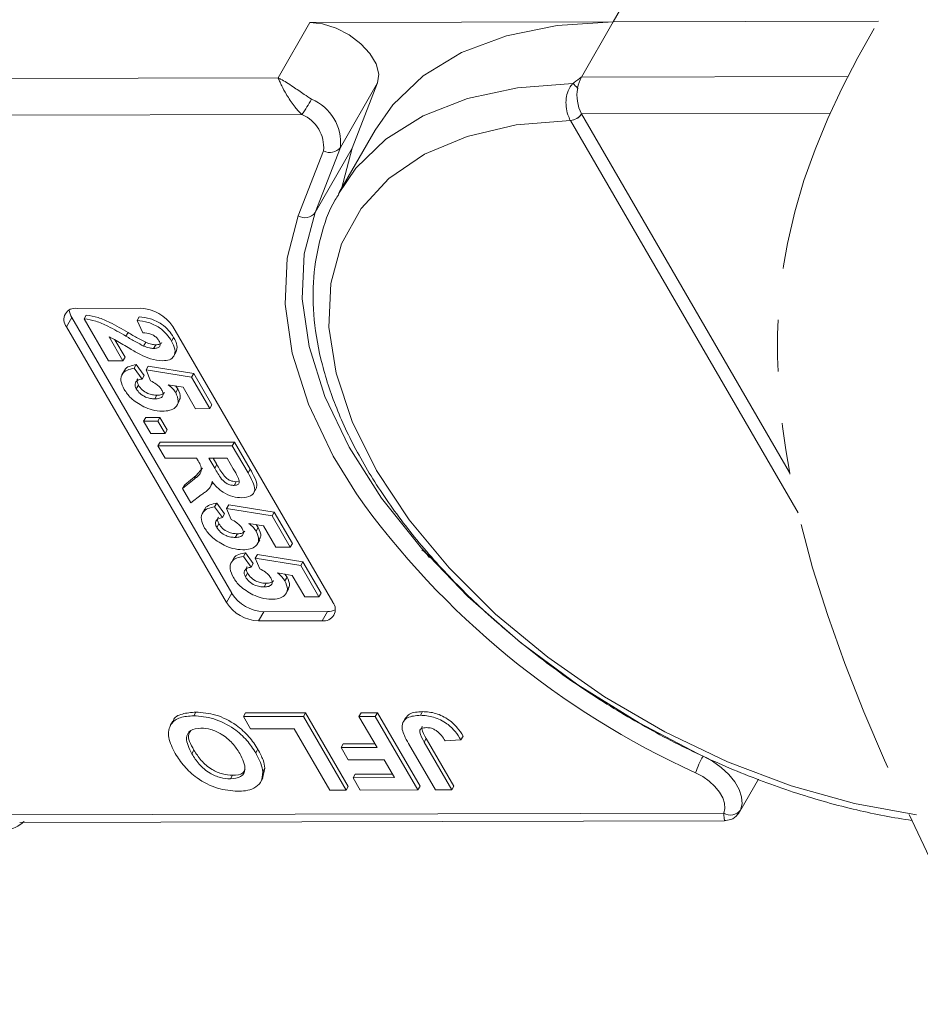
# Model space of a CAD drawing. Header units: millimetres. Extents: x 2628 to 3550, y -116 to 536.
# Tile 35 of 48: x 3296 to 3324, y 349 to 379. Entities that reach past the tile are written whole.
import ezdxf

# ---------------------------------------------------------------- set-up
doc = ezdxf.new("R2010")
doc.units = ezdxf.units.MM
doc.linetypes.add('PHANTOM2', pattern=[31.75, 15.875, -3.175, 3.175, -3.175, 3.175, -3.175])

msp = doc.modelspace()

# ---------------------------------------------------------------- linework, layer by layer
at = {"color": 7, "linetype": 'Continuous', "lineweight": 15}
for p, q in [((3314.4, 378.911), (3315.539, 380.893)), ((3305.081, 378.89), (3304.104, 377.191)), ((3305.081, 378.89), (3314.4, 378.911)), ((3313.424, 377.212), (3314.4, 378.911)), ((3322.55, 378.929), (3314.4, 378.911)), ((3304.104, 377.191), (3283.378, 377.145)), ((3306.02, 375.054), (3307.158, 377.036)), ((3306.379, 375.033), (3307.158, 377.036)), ((3321.613, 377.23), (3313.424, 377.212)), ((3283.38, 376.014), (3304.837, 376.061)), ((3313.083, 375.883), (3313.085, 375.88)), ((3313.085, 375.88), (3320.082, 363.821)), ((3313.426, 376.08), (3321.068, 376.097)), ((3313.427, 376.079), (3313.426, 376.08)), ((3319.822, 365.058), (3313.427, 376.079)), ((3307.084, 375.581), (3305.993, 373.684)), ((3305.501, 374.952), (3304.722, 372.949)), ((3305.241, 373.051), (3306.02, 375.054)), ((3306.379, 375.033), (3305.241, 373.051)), ((3306.048, 373.779), (3306.379, 375.033)), ((3297.926, 370.106), (3299.886, 370.11)), ((3297.764, 369.823), (3297.601, 369.539)), ((3302.681, 361.348), (3297.764, 369.823)), ((3298.147, 369.783), (3298.212, 369.896)), ((3298.897, 368.49), (3298.147, 369.783)), ((3299.772, 369.736), (3299.838, 369.849)), ((3302.519, 361.064), (3297.601, 369.539)), ((3299.95, 369.355), (3299.772, 369.736)), ((3300.867, 369.547), (3305.785, 361.072)), ((3298.91, 369.226), (3299.337, 368.491)), ((3299.429, 369.25), (3299.494, 369.364)), ((3300.831, 369.102), (3300.896, 369.215)), ((3299.092, 369.138), (3299.402, 368.604)), ((3299.973, 368.948), (3300.039, 369.062)), ((3300.281, 368.874), (3300.346, 368.987)), ((3299.337, 368.491), (3299.402, 368.604)), ((3300.896, 368.63), (3300.977, 368.771)), ((3299.337, 368.491), (3298.897, 368.49)), ((3299.683, 368.263), (3299.748, 368.376)), ((3299.683, 368.263), (3299.924, 367.934)), ((3299.748, 368.376), (3299.989, 368.047)), ((3300.051, 368.213), (3300.116, 368.326)), ((3300.116, 368.326), (3301.513, 368.101)), ((3299.385, 368.2), (3299.304, 368.059)), ((3299.924, 367.934), (3299.989, 368.047)), ((3300.189, 367.881), (3300.051, 368.213)), ((3300.051, 368.213), (3301.448, 367.988)), ((3301.448, 367.988), (3301.513, 368.101)), ((3301.448, 367.988), (3302.007, 367.024)), ((3301.513, 368.101), (3302.072, 367.138)), ((3299.747, 367.631), (3299.812, 367.744)), ((3301.185, 367.682), (3300.732, 367.759)), ((3300.956, 367.721), (3301.024, 367.628)), ((3301.567, 367.023), (3301.185, 367.682)), ((3300.318, 367.325), (3300.383, 367.439)), ((3300.959, 367.515), (3301.024, 367.628)), ((3300.989, 367.114), (3301.07, 367.255)), ((3302.007, 367.024), (3302.072, 367.138)), ((3299.971, 366.639), (3300.036, 366.752)), ((3300.036, 366.752), (3300.475, 366.753)), ((3300.41, 366.64), (3300.475, 366.753)), ((3300.475, 366.753), (3300.696, 366.373)), ((3302.007, 367.024), (3301.567, 367.023)), ((3299.971, 366.639), (3300.41, 366.64)), ((3300.191, 366.259), (3299.971, 366.639)), ((3300.41, 366.64), (3300.631, 366.26)), ((3300.631, 366.26), (3300.191, 366.259)), ((3300.631, 366.26), (3300.696, 366.373)), ((3300.412, 365.879), (3300.477, 365.992)), ((3300.412, 365.879), (3302.698, 365.884)), ((3300.633, 365.498), (3300.412, 365.879)), ((3300.477, 365.992), (3302.763, 365.997)), ((3302.698, 365.884), (3302.763, 365.997)), ((3302.698, 365.884), (3303.18, 365.054)), ((3302.763, 365.997), (3303.245, 365.167)), ((3301.6, 365.5), (3300.633, 365.498)), ((3301.649, 365.415), (3301.6, 365.5)), ((3302.538, 365.502), (3301.981, 365.501)), ((3301.981, 365.501), (3302.159, 365.195)), ((3302.112, 365.502), (3302.224, 365.308)), ((3302.159, 365.195), (3302.224, 365.308)), ((3302.725, 365.179), (3302.538, 365.502)), ((3301.234, 364.687), (3301.59, 364.969)), ((3301.525, 364.856), (3301.59, 364.969)), ((3301.59, 364.969), (3301.782, 365.196)), ((3303.18, 365.054), (3303.245, 365.167)), ((3301.169, 364.574), (3301.525, 364.856)), ((3301.169, 364.574), (3301.234, 364.687)), ((3302.014, 364.607), (3302.095, 364.749)), ((3302.751, 364.665), (3302.816, 364.779)), ((3302.816, 364.779), (3302.874, 364.788)), ((3301.427, 364.129), (3301.169, 364.574)), ((3301.741, 364.37), (3301.427, 364.129)), ((3303.349, 364.424), (3303.431, 364.566)), ((3302.155, 364.004), (3302.22, 364.117)), ((3302.22, 364.117), (3302.46, 363.788)), ((3302.522, 363.954), (3302.587, 364.067)), ((3302.587, 364.067), (3303.984, 363.842)), ((3301.856, 363.941), (3301.775, 363.799)), ((3302.155, 364.004), (3302.395, 363.674)), ((3302.395, 363.674), (3302.46, 363.788)), ((3302.661, 363.622), (3302.522, 363.954)), ((3302.522, 363.954), (3303.919, 363.729)), ((3303.919, 363.729), (3303.984, 363.842)), ((3303.919, 363.729), (3304.478, 362.765)), ((3303.984, 363.842), (3304.543, 362.878)), ((3302.219, 363.372), (3302.284, 363.485)), ((3303.657, 363.423), (3303.204, 363.499)), ((3303.427, 363.461), (3303.496, 363.369)), ((3304.039, 362.764), (3303.657, 363.423)), ((3302.789, 363.066), (3302.854, 363.179)), ((3303.431, 363.255), (3303.496, 363.369)), ((3303.46, 362.854), (3303.542, 362.996)), ((3304.478, 362.765), (3304.543, 362.878)), ((3303.037, 362.483), (3303.102, 362.596)), ((3303.102, 362.596), (3303.343, 362.267)), ((3303.405, 362.433), (3303.47, 362.546)), ((3303.47, 362.546), (3304.867, 362.321)), ((3304.478, 362.765), (3304.039, 362.764)), ((3302.739, 362.42), (3302.658, 362.278)), ((3303.037, 362.483), (3303.278, 362.153)), ((3303.278, 362.153), (3303.343, 362.267)), ((3303.543, 362.101), (3303.405, 362.433)), ((3303.405, 362.433), (3304.802, 362.207)), ((3304.802, 362.207), (3304.867, 362.321)), ((3304.802, 362.207), (3305.361, 361.244)), ((3304.867, 362.321), (3305.426, 361.357)), ((3303.101, 361.851), (3303.167, 361.964)), ((3304.539, 361.901), (3304.086, 361.978)), ((3304.31, 361.94), (3304.379, 361.848)), ((3303.672, 361.545), (3303.737, 361.658)), ((3304.313, 361.734), (3304.379, 361.848)), ((3304.921, 361.243), (3304.539, 361.901)), ((3302.681, 361.348), (3302.519, 361.064)), ((3304.343, 361.333), (3304.424, 361.475)), ((3305.361, 361.244), (3305.426, 361.357)), ((3305.361, 361.244), (3304.921, 361.243)), ((3303.663, 360.784), (3303.5, 360.501)), ((3305.622, 360.788), (3303.663, 360.784)), ((3305.622, 360.788), (3305.459, 360.505)), ((3305.459, 360.505), (3303.5, 360.501)), ((3301.511, 357.584), (3301.576, 357.697)), ((3303.039, 357.558), (3303.104, 357.671)), ((3303.104, 357.671), (3304.946, 357.675)), ((3304.881, 357.562), (3304.946, 357.675)), ((3304.946, 357.675), (3306.258, 355.415)), ((3306.59, 357.566), (3306.655, 357.679)), ((3306.655, 357.679), (3307.157, 357.68)), ((3307.092, 357.567), (3307.157, 357.68)), ((3307.157, 357.68), (3308.469, 355.42)), ((3308.479, 357.599), (3308.544, 357.712)), ((3300.874, 357.423), (3300.793, 357.282)), ((3303.039, 357.558), (3304.881, 357.562)), ((3303.258, 357.181), (3303.039, 357.558)), ((3304.881, 357.562), (3306.193, 355.302)), ((3306.59, 357.566), (3307.092, 357.567)), ((3307.144, 356.61), (3306.59, 357.566)), ((3307.092, 357.567), (3308.403, 355.307)), ((3308.024, 357.526), (3307.943, 357.385)), ((3304.597, 357.184), (3303.258, 357.181)), ((3305.69, 355.301), (3304.597, 357.184)), ((3308.593, 356.772), (3308.658, 356.885)), ((3308.593, 356.772), (3309.442, 355.309)), ((3308.658, 356.885), (3309.507, 355.423)), ((3309.723, 356.848), (3309.238, 356.817)), ((3309.723, 356.848), (3309.788, 356.961)), ((3301.455, 356.415), (3301.52, 356.529)), ((3303.419, 356.441), (3303.484, 356.554)), ((3306.039, 356.607), (3306.104, 356.721)), ((3306.039, 356.607), (3307.144, 356.61)), ((3306.258, 356.231), (3306.039, 356.607)), ((3306.104, 356.721), (3307.079, 356.723)), ((3308.939, 355.308), (3308.113, 356.733)), ((3307.363, 356.233), (3306.258, 356.231)), ((3307.682, 355.683), (3307.363, 356.233)), ((3303.701, 355.979), (3303.629, 355.653)), ((3303.636, 355.866), (3303.701, 355.979)), ((3302.639, 355.642), (3302.704, 355.756)), ((3303.557, 355.525), (3303.638, 355.666)), ((3306.41, 355.68), (3306.475, 355.793)), ((3306.41, 355.68), (3307.682, 355.683)), ((3306.628, 355.303), (3306.41, 355.68)), ((3306.475, 355.793), (3307.617, 355.795)), ((3318.292, 354.648), (3318.862, 355.639)), ((3306.193, 355.302), (3305.69, 355.301)), ((3306.193, 355.302), (3306.258, 355.415)), ((3308.403, 355.307), (3306.628, 355.303)), ((3308.403, 355.307), (3308.469, 355.42)), ((3309.442, 355.309), (3308.939, 355.308)), ((3309.442, 355.309), (3309.507, 355.423)), ((3317.797, 354.592), (3295.838, 354.544)), ((3296.165, 354.31), (3317.816, 354.358))]:
    msp.add_line(p, q, dxfattribs=at)
at = {"color": 7, "linetype": 'Continuous', "lineweight": 15, "flags": 128}
for points in [[(3307.158, 377.036), (3307.196, 377.308), (3307.117, 377.616), (3306.928, 377.935), (3306.643, 378.24), (3306.286, 378.507), (3305.885, 378.715), (3305.472, 378.846), (3305.081, 378.89)], [(3314.4, 378.911), (3312.682, 378.802), (3311.119, 378.484), (3309.738, 377.964), (3308.567, 377.251), (3307.626, 376.358), (3307.084, 375.581)], [(3313.157, 377.012), (3311.463, 376.887), (3309.924, 376.556), (3308.567, 376.027), (3307.418, 375.308), (3306.497, 374.413), (3305.958, 373.621)], [(3323.72, 354.544), (3321.815, 354.885), (3319.866, 355.431), (3317.91, 356.17), (3315.987, 357.087), (3314.134, 358.164), (3312.389, 359.381), (3310.786, 360.712), (3309.357, 362.131), (3308.131, 363.61), (3307.131, 365.12), (3306.378, 366.63), (3305.887, 368.111), (3305.668, 369.532), (3305.724, 370.867), (3306.055, 372.088), (3306.654, 373.171), (3307.51, 374.094), (3308.604, 374.84), (3309.916, 375.392), (3311.42, 375.742), (3313.085, 375.88)], [(3304.722, 372.949), (3304.381, 371.649), (3304.319, 370.234), (3304.538, 368.729), (3305.034, 367.163), (3305.798, 365.563), (3306.509, 364.402)], [(3317.016, 356.413), (3315.194, 357.365), (3313.312, 358.537), (3311.549, 359.838), (3309.938, 361.246), (3308.507, 362.734), (3307.284, 364.275), (3306.291, 365.841), (3305.545, 367.402), (3305.061, 368.932), (3304.847, 370.401), (3304.907, 371.782), (3305.241, 373.051)], [(3317.161, 356.345), (3317.451, 356.186), (3317.718, 355.996), (3317.95, 355.782), (3318.137, 355.553), (3318.271, 355.32), (3318.347, 355.091), (3318.361, 354.877), (3318.312, 354.688)], [(3316.933, 355.835), (3317.151, 355.716), (3317.351, 355.574), (3317.525, 355.413), (3317.665, 355.241), (3317.766, 355.066), (3317.823, 354.895), (3317.833, 354.735), (3317.797, 354.592)]]:
    msp.add_lwpolyline(points, dxfattribs=at)
at = {"color": 7, "linetype": 'Continuous', "lineweight": 15}
for centre, radius, start, end in [((3314.323, 376.716), 1.027, 151.137, 171.0902), ((3312.725, 376.383), 0.763, 40.1491, 55.5658), ((3314.521, 376.649), 1.233, 169.4134, 207.4295), ((3299.091, 380.004), 6.969, 325.5444, 330.1305), ((3304.571, 375.192), 1.455, 354.5664, 67.2376), ((3304.415, 375.055), 1.091, 354.5664, 67.2376), ((3313.063, 376.314), 0.432, 272.6947, 327.2216), ((3313.064, 376.31), 0.43, 272.7339, 327.5146), ((3305.705, 375.285), 0.391, 238.5972, 323.7029), ((3304.926, 373.282), 0.391, 238.5972, 323.7029), ((3297.871, 369.761), 0.349, 80.921, 219.3383), ((3299.833, 368.882), 1.229, 32.7297, 87.5188), ((3298.195, 370.095), 0.51, 184.4162, 212.2288), ((3327.64, 379.488), 25.964, 215.5235, 245.6452), ((3303.716, 362.012), 1.229, 212.7297, 267.5188), ((3303.553, 361.729), 1.229, 212.7297, 267.5188), ((3305.514, 360.85), 0.349, 260.921, 39.3383), ((3305.64, 361.298), 0.51, 268.0228, 295.8286), ((3319.546, 354.974), 2.751, 150.1208, 161.7639), ((3318.004, 354.914), 0.383, 237.2666, 323.7036)]:
    msp.add_arc(centre, radius, start, end, dxfattribs=at)
msp.add_ellipse((3308.417, 362.442), major_axis=(-0.322, 0.241), ratio=0.642726, start_param=4.005024, end_param=4.860077, dxfattribs=at)
at = {"color": 3, "linetype": 'PHANTOM2', "lineweight": 9, "ltscale": 0.5}
msp.add_spline([(3331.97, 421.375), (3336.547, 402.072), (3319.753, 372.1), (3326.343, 348.718)], degree=3, dxfattribs=at)
at = {"color": 7, "linetype": 'Continuous', "lineweight": 15}
for points, knots in [([(3304.104, 377.191), (3304.106, 377.191), (3304.111, 377.188), (3304.131, 377.178), (3304.155, 377.166), (3304.293, 377.094), (3304.529, 376.946), (3304.861, 376.71), (3305.058, 376.582), (3305.134, 376.533)], [0, 0, 0, 0, 0.005088, 0.020369, 0.070807, 0.089086, 0.500311, 0.809226, 1, 1, 1, 1]), ([(3304.837, 376.061), (3304.801, 376.096), (3304.727, 376.168), (3304.614, 376.301), (3304.5, 376.456), (3304.416, 376.587), (3304.316, 376.754), (3304.236, 376.905), (3304.17, 377.043), (3304.143, 377.103), (3304.128, 377.136), (3304.12, 377.154), (3304.114, 377.17), (3304.109, 377.179), (3304.107, 377.185), (3304.105, 377.189), (3304.105, 377.19), (3304.104, 377.191)], [0, 0, 0, 0, 0.1010295, 0.2049461, 0.3371683, 0.4742971, 0.5161999, 0.7436507, 0.8530899, 0.914248, 0.9321698, 0.9601369, 0.976545, 0.9861936, 0.994698, 0.9959318, 1, 1, 1, 1]), ([(3313.424, 377.212), (3313.423, 377.211), (3313.347, 377.158), (3313.255, 377.094), (3313.172, 377.025), (3313.157, 377.012)], [0, 0, 0, 0, 0.012087, 0.82463, 1, 1, 1, 1]), ([(3313.157, 377.012), (3313.138, 376.991), (3313.079, 376.925), (3313.003, 376.777), (3312.949, 376.557), (3312.947, 376.301), (3312.994, 376.062), (3313.056, 375.938), (3313.083, 375.883)], [0, 0, 0, 0, 0.07361, 0.225281, 0.412719, 0.616054, 0.826783, 1, 1, 1, 1]), ([(3305.969, 373.606), (3305.932, 373.55), (3305.668, 373.157), (3305.391, 372.306), (3305.16, 371.074), (3305.181, 369.753), (3305.428, 368.372), (3305.906, 366.945), (3306.608, 365.496), (3307.523, 364.05), (3308.634, 362.631), (3309.922, 361.263), (3311.365, 359.965), (3312.94, 358.758), (3314.622, 357.66), (3316.385, 356.687), (3318.203, 355.855), (3320.047, 355.176), (3321.85, 354.671), (3323.018, 354.45), (3323.576, 354.367)], [0, 0, 0, 0, 0.008583, 0.0609079, 0.1132403, 0.1660691, 0.2196553, 0.2739297, 0.3286434, 0.383549, 0.4384672, 0.4933295, 0.5481255, 0.6028664, 0.6575727, 0.7122689, 0.7669788, 0.8217225, 0.876527, 0.9278193, 0.9278193, 0.9278193, 0.9278193]), ([(3298.147, 369.783), (3298.266, 369.765), (3298.505, 369.728), (3298.948, 369.532), (3299.246, 369.357), (3299.429, 369.25)], [0, 0, 0, 0, 0.279551, 0.559332, 1, 1, 1, 1]), ([(3298.212, 369.896), (3298.331, 369.878), (3298.57, 369.841), (3299.013, 369.645), (3299.311, 369.47), (3299.494, 369.364)], [0, 0, 0, 0, 0.279551, 0.559332, 1, 1, 1, 1]), ([(3299.838, 369.849), (3299.95, 369.836), (3300.175, 369.809), (3300.512, 369.646), (3300.755, 369.43), (3300.849, 369.287), (3300.896, 369.215)], [0, 0, 0, 0, 0.280752, 0.55897, 0.779275, 1, 1, 1, 1]), ([(3299.772, 369.736), (3299.885, 369.722), (3300.11, 369.696), (3300.447, 369.533), (3300.69, 369.317), (3300.784, 369.173), (3300.831, 369.102)], [0, 0, 0, 0, 0.280752, 0.55897, 0.779275, 1, 1, 1, 1]), ([(3299.876, 368.684), (3299.766, 368.744), (3299.584, 368.843), (3299.339, 368.995), (3299.131, 369.125), (3298.984, 369.192), (3298.91, 369.226)], [0, 0, 0, 0, 0.339985, 0.560186, 0.78038, 1, 1, 1, 1]), ([(3299.429, 369.25), (3299.529, 369.191), (3299.707, 369.084), (3299.892, 368.99), (3299.973, 368.948)], [0, 0, 0, 0, 0.560235, 1, 1, 1, 1]), ([(3299.494, 369.364), (3299.594, 369.304), (3299.773, 369.197), (3299.957, 369.103), (3300.039, 369.062)], [0, 0, 0, 0, 0.5602349, 1, 1, 1, 1]), ([(3300.445, 369.109), (3300.427, 369.137), (3300.391, 369.192), (3300.3, 369.266), (3300.144, 369.34), (3300.03, 369.349), (3299.95, 369.355)], [0, 0, 0, 0, 0.187236, 0.374084, 0.560696, 1, 1, 1, 1]), ([(3300.896, 369.215), (3300.941, 369.128), (3301.03, 368.958), (3300.987, 368.824), (3300.966, 368.758)], [0, 0, 0, 0, 0.511088, 1, 1, 1, 1]), ([(3299.973, 368.948), (3300.033, 368.925), (3300.139, 368.884), (3300.238, 368.877), (3300.281, 368.874)], [0, 0, 0, 0, 0.560117, 1, 1, 1, 1]), ([(3300.039, 369.062), (3300.098, 369.039), (3300.204, 368.998), (3300.303, 368.99), (3300.346, 368.987)], [0, 0, 0, 0, 0.5601166, 1, 1, 1, 1]), ([(3300.281, 368.874), (3300.323, 368.876), (3300.407, 368.88), (3300.481, 368.936), (3300.489, 369.021), (3300.46, 369.08), (3300.445, 369.109)], [0, 0, 0, 0, 0.2806635, 0.5594614, 0.7793655, 1, 1, 1, 1]), ([(3300.346, 368.987), (3300.39, 368.988), (3300.472, 368.991), (3300.514, 369.035), (3300.533, 369.057)], [0, 0, 0, 0, 0.520649, 1, 1, 1, 1]), ([(3300.831, 369.102), (3300.874, 369.016), (3300.96, 368.845), (3300.927, 368.638), (3300.783, 368.513), (3300.635, 368.5), (3300.561, 368.494)], [0, 0, 0, 0, 0.280568, 0.55975, 0.779795, 1, 1, 1, 1]), ([(3300.561, 368.494), (3300.436, 368.506), (3300.212, 368.529), (3299.979, 368.637), (3299.876, 368.684)], [0, 0, 0, 0, 0.558458, 1, 1, 1, 1]), ([(3299.376, 367.614), (3299.332, 367.705), (3299.244, 367.887), (3299.302, 368.099), (3299.463, 368.223), (3299.61, 368.25), (3299.683, 368.263)], [0, 0, 0, 0, 0.279948, 0.559031, 0.779331, 1, 1, 1, 1]), ([(3299.387, 368.181), (3299.389, 368.192), (3299.402, 368.262), (3299.534, 368.333), (3299.677, 368.362), (3299.748, 368.376)], [0, 0, 0, 0, 0.0835018, 0.5413674, 1, 1, 1, 1]), ([(3299.924, 367.934), (3299.879, 367.925), (3299.788, 367.908), (3299.718, 367.831), (3299.7, 367.735), (3299.731, 367.666), (3299.747, 367.631)], [0, 0, 0, 0, 0.2802995, 0.5599611, 0.7800424, 1, 1, 1, 1]), ([(3299.798, 367.944), (3299.795, 367.941), (3299.77, 367.917), (3299.767, 367.846), (3299.797, 367.778), (3299.812, 367.744)], [0, 0, 0, 0, 0.083768, 0.542013, 1, 1, 1, 1]), ([(3299.812, 367.744), (3299.847, 367.696), (3299.916, 367.599), (3300.085, 367.491), (3300.248, 367.444), (3300.338, 367.44), (3300.383, 367.439)], [0, 0, 0, 0, 0.279573, 0.558664, 0.778923, 1, 1, 1, 1]), ([(3300.526, 367.605), (3300.505, 367.635), (3300.463, 367.696), (3300.347, 367.796), (3300.249, 367.849), (3300.189, 367.881)], [0, 0, 0, 0, 0.279963, 0.560065, 1, 1, 1, 1]), ([(3300.732, 367.759), (3300.784, 367.716), (3300.876, 367.639), (3300.934, 367.553), (3300.959, 367.515)], [0, 0, 0, 0, 0.559888, 1, 1, 1, 1]), ([(3299.978, 367.084), (3299.833, 367.167), (3299.575, 367.315), (3299.437, 367.523), (3299.376, 367.614)], [0, 0, 0, 0, 0.558353, 1, 1, 1, 1]), ([(3299.747, 367.631), (3299.782, 367.583), (3299.851, 367.486), (3300.02, 367.378), (3300.183, 367.331), (3300.273, 367.327), (3300.318, 367.325)], [0, 0, 0, 0, 0.279573, 0.558664, 0.778923, 1, 1, 1, 1]), ([(3300.318, 367.325), (3300.369, 367.328), (3300.47, 367.332), (3300.563, 367.397), (3300.578, 367.498), (3300.543, 367.569), (3300.526, 367.605)], [0, 0, 0, 0, 0.280898, 0.55946, 0.779497, 1, 1, 1, 1]), ([(3300.383, 367.439), (3300.435, 367.44), (3300.536, 367.443), (3300.588, 367.495), (3300.614, 367.52)], [0, 0, 0, 0, 0.518665, 1, 1, 1, 1]), ([(3300.959, 367.515), (3300.997, 367.425), (3301.073, 367.246), (3300.971, 367.058), (3300.785, 366.959), (3300.627, 366.95), (3300.548, 366.945)], [0, 0, 0, 0, 0.2790069, 0.5586194, 0.7790735, 1, 1, 1, 1]), ([(3301.024, 367.628), (3301.067, 367.536), (3301.136, 367.387), (3301.07, 367.288), (3301.045, 367.25)], [0, 0, 0, 0, 0.621608, 1, 1, 1, 1]), ([(3300.548, 366.945), (3300.445, 366.952), (3300.26, 366.965), (3300.064, 367.048), (3299.978, 367.084)], [0, 0, 0, 0, 0.5595341, 1, 1, 1, 1]), ([(3301.525, 364.856), (3301.622, 364.928), (3301.758, 365.027), (3301.744, 365.255), (3301.681, 365.362), (3301.649, 365.415)], [0, 0, 0, 0, 0.561022, 0.779295, 1, 1, 1, 1]), ([(3302.224, 365.308), (3302.284, 365.196), (3302.36, 365.056), (3302.505, 364.893), (3302.604, 364.826), (3302.716, 364.784), (3302.782, 364.78), (3302.816, 364.779)], [0, 0, 0, 0, 0.500962, 0.625785, 0.750436, 0.875032, 1, 1, 1, 1]), ([(3302.159, 365.195), (3302.219, 365.083), (3302.295, 364.943), (3302.44, 364.78), (3302.539, 364.713), (3302.651, 364.671), (3302.717, 364.667), (3302.751, 364.665)], [0, 0, 0, 0, 0.500962, 0.625785, 0.750436, 0.875032, 1, 1, 1, 1]), ([(3302.893, 364.877), (3302.864, 364.933), (3302.81, 365.034), (3302.751, 365.135), (3302.725, 365.179)], [0, 0, 0, 0, 0.559921, 1, 1, 1, 1]), ([(3303.18, 365.054), (3303.23, 364.964), (3303.331, 364.785), (3303.409, 364.556), (3303.353, 364.416), (3303.238, 364.313), (3303.09, 364.296), (3302.992, 364.285)], [0, 0, 0, 0, 0.251143, 0.500527, 0.625735, 0.75105, 1, 1, 1, 1]), ([(3303.245, 365.167), (3303.295, 365.078), (3303.394, 364.899), (3303.478, 364.674), (3303.432, 364.581), (3303.418, 364.554)], [0, 0, 0, 0, 0.4173287, 0.8317341, 1, 1, 1, 1]), ([(3302.075, 364.78), (3302.061, 364.719), (3302.036, 364.62), (3301.938, 364.518), (3301.843, 364.441), (3301.775, 364.394), (3301.741, 364.37)], [0, 0, 0, 0, 0.339579, 0.559591, 0.779787, 1, 1, 1, 1]), ([(3302.992, 364.285), (3302.9, 364.291), (3302.716, 364.304), (3302.433, 364.432), (3302.218, 364.604), (3302.123, 364.721), (3302.075, 364.78)], [0, 0, 0, 0, 0.2799536, 0.5589329, 0.7791735, 1, 1, 1, 1]), ([(3302.751, 364.665), (3302.787, 364.668), (3302.858, 364.673), (3302.929, 364.746), (3302.907, 364.827), (3302.893, 364.877)], [0, 0, 0, 0, 0.281129, 0.561183, 1, 1, 1, 1]), ([(3301.858, 363.922), (3301.86, 363.933), (3301.874, 364.003), (3302.006, 364.074), (3302.148, 364.103), (3302.22, 364.117)], [0, 0, 0, 0, 0.083502, 0.541367, 1, 1, 1, 1]), ([(3301.847, 363.355), (3301.803, 363.446), (3301.715, 363.628), (3301.773, 363.84), (3301.934, 363.964), (3302.081, 363.991), (3302.155, 364.004)], [0, 0, 0, 0, 0.279948, 0.559031, 0.779331, 1, 1, 1, 1]), ([(3302.395, 363.674), (3302.35, 363.666), (3302.26, 363.649), (3302.189, 363.572), (3302.171, 363.476), (3302.203, 363.406), (3302.219, 363.372)], [0, 0, 0, 0, 0.2802995, 0.5599611, 0.7800424, 1, 1, 1, 1]), ([(3302.27, 363.685), (3302.266, 363.681), (3302.242, 363.658), (3302.239, 363.587), (3302.269, 363.519), (3302.284, 363.485)], [0, 0, 0, 0, 0.0837684, 0.5420129, 1, 1, 1, 1]), ([(3302.284, 363.485), (3302.318, 363.437), (3302.387, 363.34), (3302.557, 363.232), (3302.719, 363.185), (3302.809, 363.181), (3302.854, 363.179)], [0, 0, 0, 0, 0.279573, 0.558664, 0.778923, 1, 1, 1, 1]), ([(3302.997, 363.345), (3302.976, 363.376), (3302.935, 363.437), (3302.819, 363.536), (3302.721, 363.589), (3302.661, 363.622)], [0, 0, 0, 0, 0.279963, 0.560065, 1, 1, 1, 1]), ([(3303.204, 363.499), (3303.255, 363.456), (3303.348, 363.38), (3303.405, 363.294), (3303.431, 363.255)], [0, 0, 0, 0, 0.559888, 1, 1, 1, 1]), ([(3302.449, 362.825), (3302.305, 362.908), (3302.047, 363.056), (3301.908, 363.263), (3301.847, 363.355)], [0, 0, 0, 0, 0.558353, 1, 1, 1, 1]), ([(3302.219, 363.372), (3302.253, 363.323), (3302.322, 363.227), (3302.491, 363.119), (3302.654, 363.071), (3302.744, 363.068), (3302.789, 363.066)], [0, 0, 0, 0, 0.279573, 0.558664, 0.778923, 1, 1, 1, 1]), ([(3302.789, 363.066), (3302.84, 363.068), (3302.941, 363.073), (3303.034, 363.138), (3303.049, 363.239), (3303.015, 363.31), (3302.997, 363.345)], [0, 0, 0, 0, 0.280898, 0.55946, 0.779497, 1, 1, 1, 1]), ([(3302.854, 363.179), (3302.907, 363.181), (3303.007, 363.184), (3303.06, 363.236), (3303.085, 363.261)], [0, 0, 0, 0, 0.518665, 1, 1, 1, 1]), ([(3303.431, 363.255), (3303.469, 363.166), (3303.544, 362.986), (3303.442, 362.799), (3303.256, 362.699), (3303.098, 362.69), (3303.019, 362.686)], [0, 0, 0, 0, 0.279007, 0.558619, 0.779074, 1, 1, 1, 1]), ([(3303.496, 363.369), (3303.539, 363.276), (3303.608, 363.128), (3303.541, 363.029), (3303.516, 362.991)], [0, 0, 0, 0, 0.621608, 1, 1, 1, 1]), ([(3303.019, 362.686), (3302.916, 362.693), (3302.732, 362.706), (3302.536, 362.788), (3302.449, 362.825)], [0, 0, 0, 0, 0.559534, 1, 1, 1, 1]), ([(3302.741, 362.401), (3302.743, 362.412), (3302.757, 362.482), (3302.889, 362.553), (3303.031, 362.582), (3303.102, 362.596)], [0, 0, 0, 0, 0.083502, 0.541367, 1, 1, 1, 1]), ([(3302.73, 361.834), (3302.686, 361.925), (3302.598, 362.107), (3302.656, 362.319), (3302.817, 362.443), (3302.964, 362.469), (3303.037, 362.483)], [0, 0, 0, 0, 0.279948, 0.559031, 0.779331, 1, 1, 1, 1]), ([(3303.278, 362.153), (3303.233, 362.145), (3303.142, 362.128), (3303.072, 362.051), (3303.054, 361.954), (3303.086, 361.885), (3303.101, 361.851)], [0, 0, 0, 0, 0.2803, 0.559961, 0.780042, 1, 1, 1, 1]), ([(3303.153, 362.164), (3303.149, 362.16), (3303.124, 362.137), (3303.121, 362.066), (3303.151, 361.998), (3303.167, 361.964)], [0, 0, 0, 0, 0.0837684, 0.5420129, 1, 1, 1, 1]), ([(3303.167, 361.964), (3303.201, 361.916), (3303.27, 361.819), (3303.439, 361.711), (3303.602, 361.664), (3303.692, 361.66), (3303.737, 361.658)], [0, 0, 0, 0, 0.279573, 0.558664, 0.778923, 1, 1, 1, 1]), ([(3303.88, 361.824), (3303.859, 361.855), (3303.817, 361.916), (3303.701, 362.015), (3303.603, 362.068), (3303.543, 362.101)], [0, 0, 0, 0, 0.279963, 0.560065, 1, 1, 1, 1]), ([(3304.086, 361.978), (3304.138, 361.935), (3304.23, 361.859), (3304.288, 361.772), (3304.313, 361.734)], [0, 0, 0, 0, 0.5598879, 1, 1, 1, 1]), ([(3303.332, 361.304), (3303.188, 361.386), (3302.929, 361.535), (3302.791, 361.742), (3302.73, 361.834)], [0, 0, 0, 0, 0.558353, 1, 1, 1, 1]), ([(3303.101, 361.851), (3303.136, 361.802), (3303.205, 361.706), (3303.374, 361.597), (3303.537, 361.55), (3303.627, 361.547), (3303.672, 361.545)], [0, 0, 0, 0, 0.279573, 0.558664, 0.778923, 1, 1, 1, 1]), ([(3303.672, 361.545), (3303.723, 361.547), (3303.824, 361.552), (3303.917, 361.617), (3303.932, 361.718), (3303.897, 361.789), (3303.88, 361.824)], [0, 0, 0, 0, 0.280898, 0.55946, 0.779497, 1, 1, 1, 1]), ([(3303.737, 361.658), (3303.789, 361.66), (3303.89, 361.662), (3303.942, 361.715), (3303.968, 361.74)], [0, 0, 0, 0, 0.5186651, 1, 1, 1, 1]), ([(3304.313, 361.734), (3304.351, 361.645), (3304.427, 361.465), (3304.325, 361.278), (3304.139, 361.178), (3303.981, 361.169), (3303.902, 361.165)], [0, 0, 0, 0, 0.279007, 0.558619, 0.779074, 1, 1, 1, 1]), ([(3304.379, 361.848), (3304.421, 361.755), (3304.491, 361.607), (3304.424, 361.508), (3304.399, 361.47)], [0, 0, 0, 0, 0.621608, 1, 1, 1, 1]), ([(3303.902, 361.165), (3303.799, 361.172), (3303.615, 361.184), (3303.418, 361.267), (3303.332, 361.304)], [0, 0, 0, 0, 0.559534, 1, 1, 1, 1]), ([(3300.88, 357.403), (3300.882, 357.417), (3300.9, 357.54), (3301.153, 357.661), (3301.435, 357.685), (3301.576, 357.697)], [0, 0, 0, 0, 0.05675, 0.527711, 1, 1, 1, 1]), ([(3301.576, 357.697), (3301.778, 357.682), (3302.182, 357.653), (3302.796, 357.341), (3303.232, 356.946), (3303.4, 356.685), (3303.484, 356.554)], [0, 0, 0, 0, 0.2799425, 0.558704, 0.7790449, 1, 1, 1, 1]), ([(3308.022, 357.508), (3308.058, 357.557), (3308.158, 357.692), (3308.393, 357.704), (3308.544, 357.712)], [0, 0, 0, 0, 0.358473, 1, 1, 1, 1]), ([(3308.544, 357.712), (3308.676, 357.704), (3308.94, 357.689), (3309.349, 357.485), (3309.624, 357.218), (3309.733, 357.047), (3309.788, 356.961)], [0, 0, 0, 0, 0.280246, 0.558416, 0.778827, 1, 1, 1, 1]), ([(3300.946, 356.425), (3300.862, 356.592), (3300.694, 356.925), (3300.764, 357.331), (3301.073, 357.554), (3301.365, 357.574), (3301.511, 357.584)], [0, 0, 0, 0, 0.280551, 0.559488, 0.779434, 1, 1, 1, 1]), ([(3301.511, 357.584), (3301.713, 357.569), (3302.117, 357.539), (3302.731, 357.228), (3303.167, 356.833), (3303.335, 356.572), (3303.419, 356.441)], [0, 0, 0, 0, 0.2799425, 0.558704, 0.7790449, 1, 1, 1, 1]), ([(3307.92, 357.163), (3307.918, 357.238), (3307.913, 357.389), (3308.095, 357.571), (3308.333, 357.588), (3308.479, 357.599)], [0, 0, 0, 0, 0.280122, 0.560355, 1, 1, 1, 1]), ([(3308.479, 357.599), (3308.611, 357.591), (3308.875, 357.575), (3309.284, 357.371), (3309.558, 357.105), (3309.668, 356.933), (3309.723, 356.848)], [0, 0, 0, 0, 0.280246, 0.558416, 0.778827, 1, 1, 1, 1]), ([(3301.731, 357.207), (3301.615, 357.193), (3301.383, 357.164), (3301.23, 356.865), (3301.37, 356.586), (3301.455, 356.415)], [0, 0, 0, 0, 0.279991, 0.559768, 1, 1, 1, 1]), ([(3301.421, 357.13), (3301.395, 357.094), (3301.288, 356.945), (3301.42, 356.708), (3301.52, 356.529)], [0, 0, 0, 0, 0.241235, 1, 1, 1, 1]), ([(3302.925, 356.425), (3302.857, 356.532), (3302.721, 356.745), (3302.399, 357.017), (3302.037, 357.182), (3301.833, 357.199), (3301.731, 357.207)], [0, 0, 0, 0, 0.281021, 0.560116, 0.779939, 1, 1, 1, 1]), ([(3308.113, 356.733), (3308.066, 356.814), (3307.983, 356.959), (3307.94, 357.101), (3307.92, 357.163)], [0, 0, 0, 0, 0.560294, 1, 1, 1, 1]), ([(3308.665, 357.222), (3308.606, 357.219), (3308.518, 357.213), (3308.455, 357.15), (3308.454, 357.009), (3308.531, 356.877), (3308.593, 356.772)], [0, 0, 0, 0, 0.249396, 0.374426, 0.499454, 1, 1, 1, 1]), ([(3308.533, 357.266), (3308.531, 357.264), (3308.514, 357.247), (3308.529, 357.116), (3308.601, 356.988), (3308.658, 356.885)], [0, 0, 0, 0, 0.024971, 0.219843, 1, 1, 1, 1]), ([(3309.006, 357.098), (3308.977, 357.119), (3308.917, 357.161), (3308.795, 357.213), (3308.714, 357.219), (3308.665, 357.222)], [0, 0, 0, 0, 0.2806722, 0.5608436, 1, 1, 1, 1]), ([(3309.238, 356.817), (3309.203, 356.872), (3309.142, 356.969), (3309.048, 357.059), (3309.006, 357.098)], [0, 0, 0, 0, 0.561018, 1, 1, 1, 1]), ([(3301.52, 356.529), (3301.587, 356.422), (3301.721, 356.21), (3302.038, 355.936), (3302.401, 355.776), (3302.603, 355.762), (3302.704, 355.756)], [0, 0, 0, 0, 0.281087, 0.560013, 0.779691, 1, 1, 1, 1]), ([(3303.484, 356.554), (3303.544, 356.444), (3303.652, 356.247), (3303.686, 356.061), (3303.701, 355.979)], [0, 0, 0, 0, 0.560171, 1, 1, 1, 1]), ([(3302.864, 355.266), (3302.66, 355.281), (3302.252, 355.312), (3301.634, 355.631), (3301.2, 356.03), (3301.031, 356.293), (3300.946, 356.425)], [0, 0, 0, 0, 0.279831, 0.558669, 0.779006, 1, 1, 1, 1]), ([(3301.455, 356.415), (3301.522, 356.309), (3301.656, 356.097), (3301.973, 355.823), (3302.336, 355.663), (3302.538, 355.649), (3302.639, 355.642)], [0, 0, 0, 0, 0.281087, 0.560013, 0.779691, 1, 1, 1, 1]), ([(3302.639, 355.642), (3302.756, 355.655), (3302.99, 355.68), (3303.151, 355.975), (3303.011, 356.254), (3302.925, 356.425)], [0, 0, 0, 0, 0.280278, 0.559877, 1, 1, 1, 1]), ([(3303.419, 356.441), (3303.479, 356.331), (3303.587, 356.134), (3303.621, 355.948), (3303.636, 355.866)], [0, 0, 0, 0, 0.560171, 1, 1, 1, 1]), ([(3302.704, 355.756), (3302.829, 355.763), (3303.019, 355.775), (3303.07, 355.901), (3303.088, 355.943)], [0, 0, 0, 0, 0.659913, 1, 1, 1, 1]), ([(3303.636, 355.866), (3303.628, 355.746), (3303.615, 355.531), (3303.44, 355.409), (3303.363, 355.356)], [0, 0, 0, 0, 0.5599557, 1, 1, 1, 1]), ([(3303.363, 355.356), (3303.28, 355.326), (3303.131, 355.273), (3302.945, 355.268), (3302.864, 355.266)], [0, 0, 0, 0, 0.559564, 1, 1, 1, 1]), ([(3317.815, 354.365), (3317.883, 354.369), (3318.034, 354.379), (3318.219, 354.519), (3318.283, 354.64), (3318.309, 354.689)], [0, 0, 0, 0, 0.327834, 0.726656, 1, 1, 1, 1]), ([(3317.816, 354.358), (3317.816, 354.358), (3317.82, 354.354), (3317.813, 354.395), (3317.802, 354.533), (3317.797, 354.592)], [0, 0, 0, 0, 0.0045186, 0.5696109, 1, 1, 1, 1]), ([(3295.825, 354.125), (3295.862, 354.123), (3295.961, 354.117), (3296.119, 354.194), (3296.228, 354.279), (3296.293, 354.332), (3296.298, 354.336)], [0, 0, 0, 0, 0.210793, 0.570573, 0.968108, 1, 1, 1, 1])]:
    msp.add_open_spline(points, degree=3, knots=knots, dxfattribs=at)

doc.saveas('drawing.dxf')
